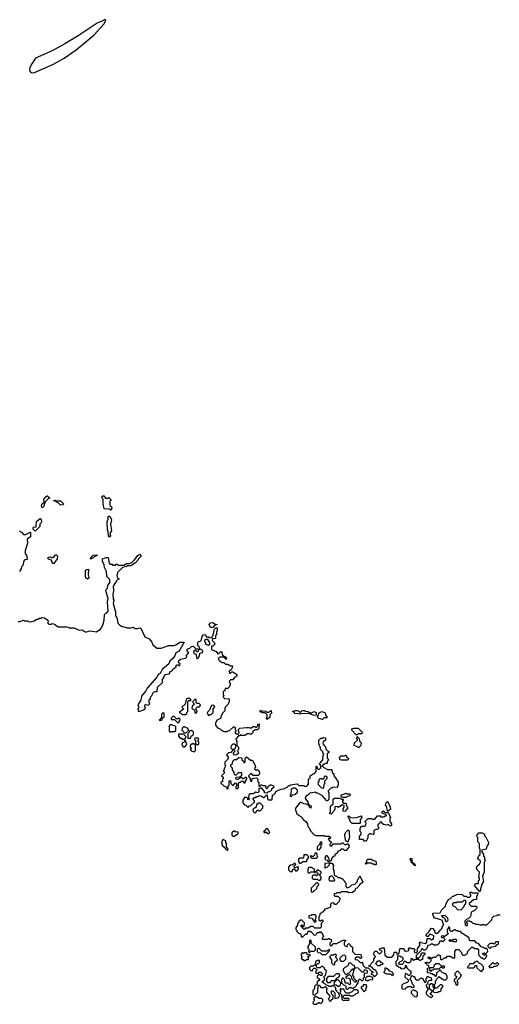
# Model space of a CAD drawing. Extents: x 2737311 to 2867920, y 875798 to 1012690.
# Tile 6 of 79: x 2791892 to 2797566, y 910590 to 922246. Entities that reach past the tile are written whole.
import ezdxf

# ---------------------------------------------------------------- set-up
doc = ezdxf.new("R2010")
doc.units = 0

msp = doc.modelspace()

# ---------------------------------------------------------------- linework, layer by layer
at = {"layer": '0CON20XD'}
for points in [[(2792045, 921617), (2792065, 921621), (2792291, 921719), (2792418, 921792), (2792561, 921889), (2792772, 922065), (2792888, 922195), (2792910, 922235), (2792906, 922246), (2792895, 922246), (2792884, 922236), (2792810, 922205), (2792585, 922055), (2792425, 921959), (2792275, 921878), (2792080, 921790), (2792035, 921725), (2792011, 921679), (2792007, 921657), (2792010, 921635), (2792022, 921622), (2792045, 921617)], [(2792165, 916470), (2792153, 916473), (2792150, 916495), (2792155, 916510), (2792180, 916535), (2792178, 916565), (2792184, 916585), (2792215, 916610), (2792225, 916610), (2792232, 916592), (2792250, 916585), (2792232, 916578), (2792192, 916538), (2792175, 916480), (2792165, 916470)], [(2792375, 916500), (2792348, 916528), (2792335, 916530), (2792328, 916538), (2792290, 916555), (2792315, 916560), (2792325, 916550), (2792375, 916550), (2792410, 916515), (2792405, 916502), (2792375, 916500)], [(2792965, 916440), (2792955, 916450), (2792890, 916455), (2792880, 916515), (2792880, 916565), (2792863, 916595), (2792875, 916610), (2792888, 916608), (2792905, 916580), (2792935, 916580), (2792945, 916590), (2792970, 916565), (2792970, 916555), (2792960, 916545), (2792960, 916495), (2792978, 916478), (2792980, 916465), (2792965, 916440)], [(2792075, 916190), (2792050, 916215), (2792050, 916235), (2792055, 916240), (2792088, 916242), (2792090, 916305), (2792135, 916340), (2792147, 916327), (2792150, 916305), (2792145, 916290), (2792130, 916275), (2792130, 916245), (2792075, 916190)], [(2792955, 916120), (2792942, 916135), (2792940, 916185), (2792930, 916205), (2792928, 916305), (2792940, 916335), (2792940, 916365), (2792945, 916370), (2792958, 916368), (2792978, 916325), (2792968, 916275), (2792977, 916197), (2792960, 916165), (2792968, 916135), (2792955, 916120)], [(2791890, 916195), (2791915, 916178), (2791935, 916150), (2791965, 916150), (2792015, 916180), (2792020, 916175), (2792020, 916125), (2791980, 916095), (2791986, 916045), (2791957, 915963), (2791957, 915927), (2791978, 915895), (2791980, 915855), (2791955, 915850), (2791942, 915838), (2791930, 915785), (2791912, 915768), (2791910, 915745), (2791890, 915715)], [(2791875, 915120), (2791895, 915120), (2791935, 915138), (2791945, 915130), (2791985, 915130), (2791995, 915120), (2792025, 915118), (2792062, 915128), (2792095, 915148), (2792115, 915150), (2792125, 915160), (2792145, 915160), (2792155, 915168), (2792185, 915167), (2792226, 915136), (2792227, 915113), (2792220, 915105), (2792235, 915090), (2792265, 915090), (2792275, 915100), (2792305, 915090), (2792345, 915060), (2792445, 915060), (2792470, 915055), (2792485, 915040), (2792493, 915047), (2792533, 915047), (2792595, 915020), (2792630, 915025), (2792665, 915000), (2792685, 914998), (2792705, 915007), (2792735, 915010), (2792795, 914998), (2792843, 915027), (2792857, 915043), (2792880, 915085), (2792878, 915095), (2792893, 915137), (2792895, 915200), (2792902, 915215), (2792918, 915222), (2792940, 915245), (2792932, 915355), (2792940, 915395), (2792910, 915485), (2792915, 915500), (2792930, 915515), (2792933, 915547), (2792960, 915585), (2792958, 915618), (2792922, 915655), (2792920, 915715), (2792895, 915760), (2792892, 915792), (2792872, 915835), (2792870, 915865), (2792915, 915880), (2792938, 915878), (2792952, 915812), (2792965, 915800), (2792985, 915800), (2792995, 915790), (2793025, 915790), (2793035, 915800), (2793045, 915800), (2793055, 915790), (2793125, 915788), (2793155, 915808), (2793185, 915810), (2793218, 915822), (2793250, 915850), (2793290, 915905), (2793315, 915918), (2793326, 915906), (2793325, 915892), (2793298, 915862), (2793295, 915850), (2793260, 915815), (2793205, 915782), (2793168, 915782), (2793155, 915772), (2793108, 915762), (2793048, 915702), (2793042, 915665), (2793050, 915635), (2793070, 915625), (2793052, 915618), (2793037, 915603), (2792998, 915542), (2793002, 915485), (2792992, 915445), (2792998, 915388), (2793006, 915375), (2792998, 915335), (2793026, 915235), (2793027, 915187), (2793036, 915175), (2793046, 915155), (2793052, 915102), (2793072, 915082), (2793098, 915068), (2793165, 915048), (2793203, 915047), (2793235, 915056), (2793258, 915038), (2793285, 915038), (2793305, 915046), (2793323, 915043), (2793372, 914942), (2793425, 914918), (2793455, 914878), (2793467, 914847), (2793515, 914807), (2793564, 914806), (2793655, 914838), (2793715, 914837), (2793745, 914848), (2793785, 914877), (2793837, 914877), (2793786, 914785), (2793770, 914765), (2793741, 914749), (2793726, 914715), (2793696, 914675), (2793667, 914653), (2793655, 914620), (2793578, 914552), (2793553, 914507), (2793531, 914489), (2793515, 914463), (2793398, 914332), (2793385, 914300), (2793332, 914238), (2793325, 914190), (2793290, 914135), (2793297, 914115), (2793296, 914094), (2793290, 914085), (2793295, 914060), (2793315, 914060), (2793369, 914081), (2793380, 914095), (2793373, 914115), (2793375, 914138), (2793385, 914140), (2793415, 914130), (2793428, 914142), (2793430, 914155), (2793422, 914165), (2793425, 914200), (2793438, 914202), (2793440, 914225), (2793453, 914237), (2793476, 914284), (2793495, 914293), (2793518, 914292), (2793522, 914345), (2793582, 914398), (2793582, 914435), (2793600, 914465), (2793604, 914485), (2793615, 914496), (2793658, 914502), (2793668, 914512), (2793670, 914525), (2793698, 914542), (2793704, 914556), (2793738, 914582), (2793745, 914610), (2793765, 914610), (2793775, 914600), (2793788, 914602), (2793790, 914625), (2793773, 914633), (2793770, 914655), (2793795, 914676), (2793852, 914688), (2793868, 914702), (2793860, 914725), (2793878, 914732), (2793890, 914745), (2793890, 914755), (2793874, 914775), (2793875, 914796), (2793905, 914808), (2793925, 914826), (2793945, 914828), (2793975, 914800), (2794008, 914798), (2794010, 914785), (2794002, 914778), (2793998, 914762), (2793992, 914762), (2793975, 914780), (2793962, 914778), (2793950, 914765), (2793952, 914742), (2793980, 914735), (2793982, 914692), (2793995, 914680), (2794008, 914692), (2794010, 914705), (2794020, 914715), (2794022, 914748), (2794048, 914752), (2794058, 914762), (2794060, 914775), (2794048, 914788), (2794032, 914792), (2794022, 914802), (2794018, 914818), (2793990, 914845), (2793998, 914852), (2794000, 914875), (2794010, 914885), (2794038, 914892), (2794049, 914945), (2794063, 914965), (2794085, 914968), (2794102, 914942), (2794125, 914940), (2794135, 914930), (2794168, 914932), (2794170, 914945), (2794180, 914955), (2794180, 914975), (2794190, 914985), (2794192, 915028), (2794212, 915048), (2794228, 915048), (2794230, 915015), (2794220, 914995), (2794220, 914965), (2794210, 914955), (2794210, 914925), (2794205, 914920), (2794172, 914918), (2794170, 914895)], [(2792295, 915810), (2792285, 915810), (2792275, 915820), (2792268, 915848), (2792240, 915855), (2792230, 915865), (2792230, 915885), (2792255, 915888), (2792268, 915878), (2792282, 915878), (2792300, 915890), (2792315, 915910), (2792325, 915910), (2792338, 915895), (2792337, 915865), (2792295, 915810)], [(2792735, 915860), (2792730, 915865), (2792735, 915880), (2792762, 915908), (2792805, 915910), (2792810, 915905), (2792772, 915888), (2792758, 915872), (2792745, 915870), (2792735, 915860)], [(2792695, 915622), (2792675, 915640), (2792670, 915655), (2792672, 915725), (2792685, 915738), (2792705, 915740), (2792700, 915675), (2792706, 915666), (2792708, 915635), (2792695, 915622)], [(2794175, 915050), (2794155, 915050), (2794140, 915065), (2794133, 915085), (2794150, 915105), (2794175, 915110), (2794205, 915090), (2794230, 915085), (2794202, 915078), (2794175, 915050)], [(2794125, 914840), (2794140, 914855), (2794140, 914875), (2794118, 914908), (2794095, 914910), (2794080, 914895), (2794080, 914885), (2794090, 914875), (2794090, 914855), (2794125, 914840)], [(2794170, 914895), (2794198, 914868), (2794200, 914855), (2794175, 914830), (2794162, 914828), (2794162, 914792), (2794218, 914768), (2794235, 914740), (2794248, 914742), (2794272, 914768), (2794278, 914768), (2794292, 914722), (2794338, 914695), (2794335, 914670), (2794305, 914700), (2794265, 914700), (2794240, 914685), (2794250, 914660), (2794288, 914638), (2794307, 914637), (2794328, 914618), (2794355, 914618), (2794385, 914598), (2794408, 914598), (2794407, 914575), (2794395, 914550), (2794370, 914535), (2794372, 914512), (2794385, 914510), (2794403, 914527), (2794415, 914527), (2794460, 914495), (2794460, 914475), (2794432, 914458), (2794415, 914430), (2794385, 914430), (2794372, 914418), (2794370, 914405), (2794380, 914395), (2794380, 914375), (2794370, 914345), (2794355, 914330), (2794322, 914328), (2794318, 914302), (2794300, 914295), (2794300, 914255), (2794310, 914245), (2794300, 914235), (2794302, 914222), (2794315, 914210), (2794370, 914205), (2794370, 914175), (2794358, 914145), (2794328, 914112), (2794318, 914092), (2794318, 914065), (2794292, 914038), (2794270, 913995), (2794268, 913975), (2794222, 913948), (2794220, 913935), (2794210, 913925), (2794210, 913895), (2794232, 913862), (2794265, 913850), (2794282, 913832), (2794305, 913820), (2794345, 913820), (2794353, 913827), (2794375, 913830), (2794420, 913875), (2794430, 913875), (2794440, 913865), (2794440, 913845), (2794450, 913835), (2794450, 913825), (2794440, 913815), (2794442, 913802), (2794455, 913790), (2794485, 913790), (2794490, 913815), (2794480, 913825), (2794480, 913845), (2794495, 913860), (2794575, 913868), (2794605, 913868), (2794625, 913860), (2794655, 913878), (2794675, 913880), (2794685, 913870), (2794695, 913870), (2794710, 913885), (2794710, 913905), (2794725, 913910), (2794720, 913855), (2794705, 913840), (2794675, 913840), (2794665, 913830), (2794652, 913828), (2794645, 913800), (2794626, 913784), (2794612, 913792), (2794585, 913792), (2794555, 913772), (2794515, 913772), (2794505, 913780), (2794495, 913770), (2794482, 913768), (2794452, 913738), (2794450, 913725), (2794460, 913705), (2794460, 913655), (2794480, 913635), (2794480, 913605), (2794470, 913595), (2794480, 913565), (2794458, 913542), (2794435, 913540), (2794420, 913555), (2794422, 913568), (2794440, 913585), (2794420, 913605), (2794448, 913632), (2794448, 913658), (2794435, 913670), (2794415, 913670), (2794392, 913648), (2794390, 913625), (2794408, 913608), (2794410, 913595), (2794388, 913572), (2794362, 913568), (2794340, 913545), (2794360, 913515), (2794360, 913495), (2794320, 913455), (2794320, 913425), (2794330, 913415), (2794322, 913408), (2794320, 913395), (2794310, 913385), (2794310, 913365), (2794300, 913355), (2794310, 913345), (2794310, 913325), (2794280, 913295), (2794298, 913278), (2794300, 913265), (2794290, 913255), (2794290, 913225), (2794272, 913218), (2794270, 913205), (2794288, 913198), (2794312, 913172), (2794328, 913168), (2794338, 913158), (2794342, 913142), (2794355, 913140), (2794360, 913145), (2794360, 913175), (2794370, 913185), (2794370, 913235), (2794385, 913240), (2794390, 913205), (2794412, 913182), (2794418, 913182), (2794445, 913210), (2794458, 913198), (2794460, 913175), (2794450, 913165), (2794450, 913145), (2794465, 913140), (2794480, 913155), (2794480, 913205), (2794492, 913218), (2794505, 913220), (2794515, 913230), (2794535, 913230), (2794542, 913212), (2794558, 913212), (2794560, 913225), (2794580, 913255), (2794578, 913268), (2794565, 913280), (2794545, 913260), (2794535, 913260), (2794525, 913270), (2794495, 913270), (2794475, 913250), (2794462, 913252), (2794450, 913265), (2794452, 913278), (2794498, 913282), (2794518, 913302), (2794520, 913325), (2794515, 913330), (2794475, 913330), (2794448, 913302), (2794442, 913302), (2794432, 913312), (2794430, 913335), (2794410, 913365), (2794410, 913385), (2794390, 913405), (2794390, 913425), (2794408, 913442), (2794412, 913468), (2794435, 913490), (2794455, 913490), (2794485, 913510), (2794518, 913508), (2794520, 913485), (2794538, 913468), (2794545, 913450), (2794560, 913455), (2794560, 913505), (2794575, 913520), (2794622, 913482), (2794645, 913480), (2794678, 913415), (2794680, 913395), (2794672, 913388), (2794670, 913375), (2794678, 913368), (2794685, 913360), (2794695, 913360), (2794705, 913370), (2794725, 913350), (2794730, 913315), (2794715, 913300), (2794655, 913300), (2794638, 913318), (2794622, 913318), (2794600, 913295), (2794602, 913282), (2794620, 913265), (2794622, 913232), (2794638, 913232), (2794640, 913255), (2794652, 913268), (2794695, 913270), (2794710, 913255), (2794710, 913225), (2794720, 913215), (2794722, 913172), (2794738, 913172), (2794745, 913190), (2794755, 913190), (2794765, 913180), (2794795, 913180), (2794808, 913168), (2794800, 913155), (2794815, 913140), (2794828, 913152), (2794832, 913168), (2794855, 913190), (2794865, 913190), (2794896, 913176), (2794900, 913155), (2794872, 913138), (2794870, 913125), (2794858, 913112), (2794828, 913102), (2794815, 913090), (2794790, 913095), (2794788, 913108), (2794758, 913148), (2794735, 913150), (2794720, 913135), (2794720, 913105), (2794708, 913092), (2794685, 913100), (2794655, 913080), (2794615, 913080), (2794602, 913068), (2794600, 913035), (2794610, 913025), (2794598, 913012), (2794590, 913015), (2794590, 913025), (2794578, 913038), (2794552, 913038), (2794530, 913005), (2794530, 912975), (2794552, 912952), (2794568, 912948), (2794595, 912920), (2794612, 912938), (2794628, 912942), (2794668, 912982), (2794670, 912995), (2794650, 913025), (2794665, 913040), (2794685, 913040), (2794695, 913050), (2794715, 913050), (2794725, 913060), (2794747, 913057), (2794775, 913040), (2794785, 913040), (2794815, 913070), (2794820, 913065), (2794822, 913022), (2794835, 913010), (2794875, 913010), (2794880, 913015), (2794883, 913067), (2794898, 913072), (2794918, 913092), (2794920, 913105), (2794932, 913118), (2794985, 913138), (2795015, 913140), (2795058, 913162), (2795075, 913180), (2795085, 913180), (2795095, 913190), (2795175, 913200), (2795195, 913180), (2795255, 913180), (2795265, 913170), (2795288, 913172), (2795310, 913195), (2795310, 913255), (2795328, 913272), (2795330, 913295), (2795365, 913320), (2795378, 913322), (2795400, 913345), (2795400, 913405), (2795408, 913408), (2795410, 913385), (2795425, 913370), (2795438, 913372), (2795450, 913385), (2795460, 913415), (2795440, 913435), (2795480, 913485), (2795483, 913537), (2795490, 913555), (2795480, 913565), (2795478, 913578), (2795450, 913605), (2795450, 913625), (2795432, 913675), (2795432, 913715), (2795455, 913740), (2795475, 913740), (2795485, 913750), (2795510, 913745), (2795510, 913715), (2795482, 913698), (2795480, 913675), (2795490, 913665), (2795492, 913652), (2795508, 913638), (2795512, 913612), (2795532, 913592), (2795550, 913585), (2795548, 913572), (2795530, 913555), (2795528, 913525), (2795530, 913505), (2795540, 913495), (2795540, 913475), (2795530, 913465), (2795528, 913442), (2795505, 913440), (2795495, 913430), (2795482, 913428), (2795470, 913415), (2795490, 913395), (2795535, 913370), (2795585, 913370), (2795590, 913335), (2795607, 913317), (2795610, 913295), (2795640, 913255), (2795642, 913242), (2795660, 913225), (2795660, 913185), (2795650, 913175), (2795650, 913155), (2795595, 913160), (2795585, 913150), (2795572, 913148), (2795542, 913118), (2795540, 913105), (2795550, 913095), (2795550, 913015), (2795535, 913000), (2795525, 913000), (2795470, 913060), (2795415, 913090), (2795405, 913090), (2795395, 913100), (2795325, 913090), (2795295, 913060), (2795285, 913060), (2795272, 913048), (2795270, 913025), (2795300, 912985), (2795300, 912975), (2795310, 912965), (2795310, 912950), (2795327, 912947), (2795340, 912935), (2795338, 912912), (2795322, 912925), (2795310, 912950), (2795295, 912950), (2795285, 912960), (2795253, 912963), (2795225, 912980), (2795205, 912980), (2795150, 912905), (2795170, 912845), (2795228, 912805), (2795247, 912777), (2795277, 912755), (2795296, 912725), (2795300, 912695), (2795315, 912680), (2795332, 912642), (2795372, 912602), (2795395, 912590), (2795495, 912590), (2795505, 912580), (2795555, 912580), (2795570, 912565), (2795570, 912555), (2795565, 912550), (2795555, 912560), (2795540, 912545), (2795562, 912522), (2795578, 912518), (2795580, 912505), (2795575, 912500)], [(2793855, 914020), (2793868, 914032), (2793870, 914045), (2793880, 914055), (2793880, 914175), (2793895, 914190), (2793905, 914180), (2793920, 914195), (2793905, 914210), (2793875, 914210), (2793862, 914198), (2793848, 914142), (2793828, 914122), (2793810, 914115), (2793812, 914102), (2793828, 914088), (2793828, 914082), (2793780, 914045), (2793798, 914038), (2793815, 914020), (2793855, 914020)], [(2793985, 914040), (2793990, 914065), (2793980, 914075), (2793980, 914095), (2793995, 914110), (2794018, 914112), (2794028, 914122), (2794030, 914135), (2794015, 914150), (2793992, 914152), (2793980, 914165), (2793978, 914198), (2793965, 914200), (2793940, 914175), (2793942, 914162), (2793960, 914145), (2793932, 914118), (2793930, 914095), (2793942, 914082), (2793958, 914078), (2793962, 914042), (2793985, 914040)], [(2794135, 914010), (2794145, 914020), (2794158, 914022), (2794180, 914045), (2794180, 914085), (2794200, 914115), (2794185, 914130), (2794162, 914128), (2794138, 914072), (2794110, 914045), (2794122, 914012), (2794135, 914010)], [(2793565, 913950), (2793578, 913962), (2793582, 913978), (2793600, 913995), (2793600, 914035), (2793595, 914040), (2793582, 914038), (2793570, 914025), (2793570, 913985), (2793540, 913955), (2793565, 913950)], [(2793765, 913920), (2793778, 913932), (2793780, 913945), (2793790, 913955), (2793790, 913965), (2793778, 913978), (2793765, 913970), (2793745, 913970), (2793715, 914000), (2793702, 913998), (2793682, 913978), (2793682, 913962), (2793725, 913960), (2793765, 913920)], [(2794815, 913960), (2794810, 913975), (2794820, 913995), (2794818, 914018), (2794795, 914040), (2794765, 914040), (2794755, 914050), (2794745, 914050), (2794732, 914068), (2794805, 914060), (2794815, 914050), (2794835, 914050), (2794868, 914068), (2794870, 914035), (2794850, 914015), (2794850, 913985), (2794815, 913960)], [(2795395, 914010), (2795365, 914012), (2795325, 914030), (2795295, 914032), (2795215, 914030), (2795205, 914023), (2795175, 914032), (2795145, 914030), (2795138, 914048), (2795120, 914055), (2795155, 914068), (2795175, 914068), (2795190, 914065), (2795205, 914050), (2795215, 914050), (2795235, 914068), (2795263, 914067), (2795275, 914060), (2795305, 914058), (2795325, 914040), (2795345, 914040), (2795375, 914058), (2795398, 914045), (2795400, 914015), (2795395, 914010)], [(2795475, 913960), (2795430, 913975), (2795410, 913995), (2795428, 914012), (2795430, 914035), (2795445, 914050), (2795465, 914058), (2795505, 914040), (2795510, 914015), (2795528, 913985), (2795525, 913980), (2795495, 913980), (2795475, 913960)], [(2793675, 913810), (2793685, 913820), (2793725, 913820), (2793738, 913832), (2793740, 913875), (2793728, 913888), (2793705, 913890), (2793695, 913900), (2793675, 913900), (2793662, 913888), (2793660, 913825), (2793675, 913810)], [(2793855, 913800), (2793888, 913832), (2793890, 913845), (2793878, 913858), (2793845, 913870), (2793835, 913880), (2793812, 913858), (2793810, 913835), (2793842, 913802), (2793855, 913800)], [(2795885, 913780), (2795872, 913782), (2795820, 913835), (2795820, 913845), (2795830, 913855), (2795845, 913860), (2795895, 913858), (2795945, 913810), (2795947, 913803), (2795935, 913790), (2795895, 913790), (2795885, 913780)], [(2793845, 913730), (2793860, 913755), (2793828, 913788), (2793772, 913788), (2793770, 913765), (2793792, 913742), (2793805, 913740), (2793815, 913730), (2793845, 913730)], [(2793915, 913740), (2793922, 913768), (2793938, 913772), (2793950, 913785), (2793950, 913810), (2793925, 913830), (2793902, 913828), (2793898, 913812), (2793880, 913795), (2793882, 913742), (2793915, 913740)], [(2793995, 913660), (2794010, 913675), (2794010, 913695), (2794000, 913705), (2794010, 913735), (2794005, 913740), (2793965, 913740), (2793960, 913725), (2793970, 913715), (2793970, 913670), (2793985, 913670), (2793995, 913660)], [(2795905, 913630), (2795895, 913630), (2795888, 913638), (2795850, 913655), (2795852, 913685), (2795890, 913715), (2795890, 913725), (2795880, 913735), (2795885, 913760), (2795908, 913738), (2795910, 913705), (2795930, 913685), (2795928, 913655), (2795905, 913630)], [(2793845, 913640), (2793870, 913665), (2793855, 913710), (2793842, 913708), (2793838, 913692), (2793822, 913688), (2793810, 913675), (2793812, 913652), (2793825, 913640), (2793845, 913640)], [(2793955, 913580), (2793970, 913595), (2793970, 913670), (2793955, 913670), (2793945, 913680), (2793935, 913670), (2793922, 913668), (2793910, 913655), (2793910, 913635), (2793920, 913625), (2793920, 913615), (2793910, 913605), (2793922, 913592), (2793955, 913580)], [(2795775, 913480), (2795695, 913480), (2795680, 913485), (2795680, 913495), (2795670, 913505), (2795695, 913530), (2795735, 913530), (2795745, 913540), (2795755, 913540), (2795762, 913512), (2795780, 913505), (2795775, 913480)], [(2795485, 913150), (2795490, 913155), (2795493, 913197), (2795500, 913205), (2795500, 913235), (2795530, 913265), (2795528, 913278), (2795515, 913290), (2795492, 913288), (2795490, 913265), (2795475, 913250), (2795465, 913260), (2795442, 913258), (2795432, 913248), (2795430, 913225), (2795420, 913215), (2795422, 913192), (2795462, 913152), (2795485, 913150)], [(2795105, 913050), (2795125, 913070), (2795148, 913072), (2795178, 913102), (2795180, 913125), (2795168, 913138), (2795145, 913150), (2795125, 913150), (2795115, 913140), (2795102, 913138), (2795100, 913075), (2795092, 913068), (2795090, 913055), (2795105, 913050)], [(2795575, 912840), (2795560, 912845), (2795560, 912855), (2795570, 912865), (2795570, 912935), (2795600, 912965), (2795602, 913018), (2795615, 913030), (2795685, 913030), (2795695, 913020), (2795718, 913018), (2795720, 913005), (2795710, 912995), (2795712, 912982), (2795725, 912970), (2795745, 912970), (2795755, 912960), (2795762, 912932), (2795770, 912925), (2795770, 912905), (2795752, 912888), (2795748, 912872), (2795720, 912875), (2795720, 912905), (2795730, 912925), (2795730, 912945), (2795705, 912950), (2795685, 912930), (2795675, 912930), (2795665, 912920), (2795655, 912930), (2795622, 912928), (2795620, 912895), (2795612, 912888), (2795610, 912875), (2795575, 912840)], [(2795755, 913040), (2795705, 913040), (2795690, 913055), (2795702, 913068), (2795755, 913090), (2795765, 913080), (2795795, 913080), (2795800, 913075), (2795800, 913065), (2795790, 913055), (2795765, 913050), (2795755, 913040)], [(2794685, 912860), (2794702, 912888), (2794715, 912890), (2794725, 912880), (2794735, 912880), (2794770, 912915), (2794768, 912938), (2794735, 912970), (2794715, 912970), (2794705, 912960), (2794692, 912958), (2794688, 912922), (2794675, 912910), (2794662, 912908), (2794650, 912895), (2794652, 912872), (2794665, 912860), (2794685, 912860)], [(2796255, 912880), (2796242, 912882), (2796230, 912935), (2796220, 912945), (2796223, 912967), (2796235, 912990), (2796248, 912988), (2796276, 912925), (2796277, 912895), (2796255, 912880)], [(2795915, 912730), (2795825, 912730), (2795800, 912755), (2795800, 912765), (2795772, 912818), (2795785, 912820), (2795805, 912800), (2795845, 912798), (2795875, 912800), (2795935, 912820), (2795940, 912805), (2795920, 912775), (2795920, 912735), (2795915, 912730)], [(2795985, 912520), (2795972, 912522), (2795955, 912540), (2795913, 912543), (2795912, 912575), (2795930, 912605), (2795930, 912625), (2795920, 912635), (2795920, 912675), (2795928, 912682), (2795932, 912698), (2795975, 912700), (2795988, 912712), (2795990, 912735), (2795982, 912742), (2795980, 912755), (2796015, 912790), (2796055, 912790), (2796065, 912780), (2796095, 912780), (2796125, 912820), (2796155, 912820), (2796165, 912810), (2796205, 912810), (2796215, 912820), (2796228, 912822), (2796230, 912835), (2796182, 912852), (2796182, 912868), (2796195, 912880), (2796215, 912860), (2796235, 912860), (2796248, 912868), (2796250, 912855), (2796277, 912807), (2796270, 912795), (2796270, 912755), (2796290, 912725), (2796290, 912705), (2796275, 912700), (2796255, 912720), (2796235, 912712), (2796195, 912720), (2796182, 912732), (2796178, 912748), (2796152, 912748), (2796148, 912732), (2796130, 912715), (2796130, 912695), (2796140, 912685), (2796135, 912670), (2796125, 912660), (2796105, 912660), (2796082, 912648), (2796080, 912605), (2796075, 912600), (2796053, 912603), (2796045, 912610), (2796032, 912608), (2796012, 912588), (2796010, 912555), (2796002, 912548), (2795998, 912532), (2795985, 912520)], [(2794435, 912580), (2794455, 912600), (2794465, 912600), (2794478, 912612), (2794478, 912628), (2794445, 912630), (2794435, 912640), (2794425, 912640), (2794402, 912618), (2794402, 912592), (2794415, 912580), (2794435, 912580)], [(2794835, 912610), (2794850, 912625), (2794842, 912632), (2794828, 912668), (2794802, 912668), (2794798, 912652), (2794782, 912638), (2794782, 912632), (2794795, 912620), (2794805, 912630), (2794835, 912610)], [(2795775, 912510), (2795750, 912525), (2795738, 912585), (2795740, 912605), (2795755, 912630), (2795775, 912650), (2795785, 912650), (2795790, 912645), (2795788, 912605), (2795793, 912567), (2795775, 912510)], [(2797335, 911920), (2797272, 911995), (2797285, 912020), (2797318, 912022), (2797320, 912055), (2797330, 912065), (2797330, 912085), (2797322, 912095), (2797330, 912155), (2797305, 912180), (2797298, 912205), (2797305, 912230), (2797330, 912250), (2797342, 912275), (2797338, 912298), (2797325, 912300), (2797313, 912315), (2797325, 912350), (2797340, 912365), (2797340, 912425), (2797330, 912435), (2797330, 912495), (2797312, 912515), (2797310, 912565), (2797302, 912575), (2797303, 912597), (2797325, 912620), (2797365, 912618), (2797390, 912605), (2797390, 912585), (2797405, 912570), (2797438, 912505), (2797435, 912480), (2797418, 912462), (2797410, 912425), (2797360, 912415), (2797360, 912395), (2797380, 912365), (2797380, 912345), (2797390, 912335), (2797390, 912305), (2797398, 912295), (2797387, 912263), (2797386, 912155), (2797368, 912105), (2797378, 912045), (2797358, 912012), (2797335, 911920)], [(2794355, 912410), (2794360, 912425), (2794340, 912455), (2794340, 912495), (2794330, 912505), (2794330, 912525), (2794295, 912540), (2794282, 912515), (2794282, 912485), (2794292, 912465), (2794317, 912447), (2794328, 912425), (2794355, 912410)], [(2795575, 912500), (2795560, 912485), (2795562, 912472), (2795575, 912460), (2795605, 912490), (2795695, 912490), (2795705, 912500), (2795715, 912500), (2795735, 912480), (2795755, 912480), (2795765, 912490), (2795775, 912490), (2795788, 912465), (2795785, 912450), (2795755, 912412), (2795735, 912410), (2795718, 912428), (2795705, 912430), (2795685, 912410), (2795652, 912398), (2795650, 912385), (2795622, 912358), (2795620, 912345), (2795602, 912338), (2795582, 912318), (2795575, 912290), (2795565, 912290), (2795552, 912302), (2795550, 912325), (2795528, 912348), (2795512, 912348), (2795510, 912335), (2795500, 912325), (2795502, 912312), (2795515, 912300), (2795528, 912298), (2795542, 912282), (2795558, 912278), (2795560, 912260), (2795585, 912260), (2795610, 912235), (2795600, 912225), (2795600, 912185), (2795610, 912175), (2795612, 912122), (2795625, 912110), (2795635, 912110), (2795655, 912090), (2795685, 912090), (2795695, 912080), (2795708, 912078), (2795740, 912045), (2795740, 912035), (2795750, 912025), (2795750, 911985), (2795765, 911970), (2795798, 911982), (2795820, 912005), (2795858, 912012), (2795888, 912042), (2795890, 912065), (2795898, 912072), (2795915, 912110), (2795942, 912052), (2795950, 912045), (2795950, 912035), (2795925, 912012), (2795912, 912008), (2795905, 911990), (2795880, 911965), (2795862, 911958), (2795856, 911935), (2795830, 911915), (2795785, 911910), (2795765, 911920), (2795715, 911922), (2795695, 911920), (2795685, 911910), (2795645, 911910), (2795635, 911900), (2795612, 911898), (2795610, 911885), (2795622, 911872), (2795655, 911870), (2795668, 911858), (2795680, 911845), (2795678, 911825), (2795665, 911800), (2795635, 911770), (2795622, 911772), (2795605, 911790), (2795582, 911788), (2795570, 911775), (2795570, 911745), (2795560, 911735), (2795535, 911723), (2795502, 911718), (2795478, 911682), (2795462, 911678), (2795442, 911658), (2795440, 911635), (2795430, 911625), (2795432, 911592), (2795445, 911580), (2795455, 911580), (2795465, 911590), (2795480, 911585), (2795480, 911565), (2795460, 911545), (2795457, 911503), (2795445, 911490), (2795385, 911490), (2795365, 911510), (2795335, 911510), (2795305, 911490), (2795275, 911490), (2795265, 911480), (2795245, 911480), (2795238, 911498), (2795222, 911512), (2795220, 911525), (2795225, 911530), (2795242, 911512), (2795258, 911512), (2795260, 911555), (2795228, 911588), (2795212, 911588), (2795192, 911568), (2795190, 911555), (2795180, 911545), (2795180, 911525), (2795160, 911495), (2795160, 911475), (2795170, 911465), (2795172, 911452), (2795192, 911432), (2795205, 911430), (2795218, 911418), (2795220, 911395), (2795235, 911380), (2795275, 911420), (2795288, 911422), (2795298, 911432), (2795302, 911448), (2795315, 911460), (2795325, 911450), (2795335, 911450), (2795375, 911410), (2795398, 911412), (2795402, 911428), (2795415, 911440), (2795435, 911440), (2795445, 911450), (2795455, 911440), (2795465, 911440), (2795482, 911402), (2795490, 911395), (2795472, 911378), (2795472, 911362), (2795535, 911360), (2795545, 911370), (2795555, 911370), (2795565, 911360), (2795578, 911358), (2795580, 911335), (2795560, 911315), (2795560, 911295), (2795575, 911280), (2795605, 911310), (2795645, 911310), (2795715, 911350), (2795748, 911348), (2795748, 911342), (2795730, 911325), (2795730, 911295), (2795742, 911282), (2795768, 911272), (2795770, 911295), (2795785, 911310), (2795798, 911298), (2795802, 911282), (2795815, 911280), (2795828, 911268), (2795830, 911215), (2795862, 911182), (2795928, 911178), (2795930, 911155), (2795940, 911145), (2795928, 911132), (2795922, 911132), (2795905, 911150), (2795875, 911150), (2795860, 911135), (2795862, 911122), (2795888, 911118), (2795925, 911080), (2795948, 911088), (2795950, 911055), (2795982, 911022), (2796015, 911020), (2796052, 910982), (2796068, 910978), (2796068, 910962), (2796052, 910958), (2796050, 910945), (2796068, 910938), (2796085, 910920), (2796098, 910922), (2796120, 910945), (2796120, 910965), (2796112, 910972), (2796108, 910988), (2796095, 911000), (2796082, 911002), (2796058, 911028), (2796020, 911045), (2796038, 911052), (2796048, 911062), (2796052, 911078), (2796080, 911105), (2796080, 911125), (2796100, 911155), (2796080, 911175), (2796080, 911195), (2796095, 911220), (2796115, 911220), (2796142, 911192), (2796155, 911190), (2796180, 911215), (2796168, 911228), (2796152, 911232), (2796150, 911245), (2796175, 911260), (2796205, 911260), (2796212, 911172), (2796245, 911150), (2796295, 911150), (2796320, 911175), (2796322, 911208), (2796348, 911208), (2796352, 911182), (2796365, 911180), (2796380, 911195), (2796390, 911245), (2796395, 911250), (2796435, 911250), (2796442, 911232), (2796455, 911220), (2796488, 911222), (2796500, 911235), (2796490, 911245), (2796495, 911260), (2796515, 911260), (2796525, 911250), (2796555, 911250), (2796570, 911235), (2796560, 911225), (2796562, 911202), (2796585, 911200), (2796600, 911215), (2796600, 911245), (2796630, 911295), (2796620, 911305), (2796625, 911330), (2796635, 911320), (2796695, 911310), (2796710, 911325), (2796712, 911368), (2796745, 911370), (2796765, 911350), (2796775, 911360), (2796788, 911362), (2796790, 911395), (2796778, 911408), (2796745, 911420), (2796715, 911390), (2796702, 911402), (2796700, 911415), (2796738, 911452), (2796740, 911465), (2796765, 911490), (2796778, 911488), (2796800, 911465), (2796800, 911445), (2796812, 911432), (2796838, 911432), (2796868, 911462), (2796870, 911475), (2796888, 911492), (2796890, 911505), (2796910, 911535), (2796900, 911545), (2796888, 911588), (2796792, 911612), (2796790, 911635), (2796780, 911645), (2796780, 911665), (2796785, 911670), (2796868, 911672), (2796882, 911705), (2796928, 911752), (2796932, 911775), (2796965, 911830), (2796975, 911840), (2796988, 911842), (2797015, 911870), (2797025, 911870), (2797070, 911895), (2797125, 911888), (2797145, 911870), (2797175, 911870), (2797185, 911860), (2797215, 911860), (2797230, 911875), (2797230, 911885), (2797220, 911895), (2797223, 911917), (2797237, 911917), (2797245, 911910), (2797305, 911910), (2797310, 911905), (2797308, 911885), (2797298, 911872), (2797295, 911830), (2797262, 911828), (2797210, 911785), (2797212, 911772), (2797235, 911750), (2797295, 911750), (2797300, 911745), (2797298, 911725), (2797270, 911695), (2797245, 911690), (2797232, 911678), (2797225, 911630), (2797198, 911602), (2797182, 911598), (2797160, 911575), (2797162, 911532), (2797175, 911520), (2797188, 911522), (2797190, 911545), (2797182, 911552), (2797180, 911565), (2797195, 911580), (2797215, 911580), (2797225, 911570), (2797235, 911570), (2797252, 911552), (2797275, 911548), (2797288, 911538), (2797315, 911540), (2797335, 911530), (2797365, 911530), (2797375, 911538), (2797385, 911530), (2797418, 911532), (2797478, 911592), (2797482, 911615), (2797500, 911635), (2797535, 911640), (2797545, 911650), (2797575, 911650)], [(2795435, 912420), (2795460, 912445), (2795460, 912485), (2795470, 912495), (2795465, 912510), (2795452, 912508), (2795442, 912498), (2795438, 912482), (2795410, 912455), (2795412, 912422), (2795435, 912420)], [(2795215, 912260), (2795245, 912280), (2795288, 912282), (2795290, 912295), (2795310, 912325), (2795308, 912338), (2795288, 912358), (2795252, 912358), (2795248, 912322), (2795205, 912320), (2795192, 912308), (2795190, 912275), (2795202, 912262), (2795215, 912260)], [(2795405, 912320), (2795420, 912335), (2795410, 912345), (2795410, 912375), (2795405, 912380), (2795382, 912378), (2795380, 912355), (2795365, 912340), (2795345, 912340), (2795335, 912350), (2795330, 912345), (2795332, 912332), (2795345, 912320), (2795405, 912320)], [(2795105, 912160), (2795118, 912172), (2795125, 912190), (2795145, 912190), (2795152, 912172), (2795175, 912170), (2795190, 912195), (2795185, 912220), (2795142, 912202), (2795140, 912225), (2795160, 912245), (2795145, 912260), (2795125, 912240), (2795092, 912238), (2795070, 912215), (2795072, 912182), (2795092, 912162), (2795105, 912160)], [(2795315, 912140), (2795335, 912160), (2795380, 912160), (2795378, 912188), (2795345, 912210), (2795312, 912208), (2795300, 912195), (2795300, 912155), (2795315, 912140)], [(2795505, 912200), (2795515, 912210), (2795528, 912212), (2795558, 912242), (2795560, 912260), (2795502, 912258), (2795500, 912205), (2795505, 912200)], [(2796105, 912240), (2796095, 912240), (2796085, 912250), (2796065, 912250), (2796055, 912260), (2796005, 912260), (2795985, 912250), (2795980, 912255), (2795998, 912272), (2796000, 912295), (2796012, 912308), (2796055, 912310), (2796072, 912292), (2796097, 912287), (2796108, 912278), (2796110, 912245), (2796105, 912240)], [(2796565, 912230), (2796522, 912272), (2796520, 912295), (2796512, 912305), (2796515, 912320), (2796530, 912315), (2796532, 912282), (2796568, 912248), (2796570, 912235), (2796565, 912230)], [(2795445, 912060), (2795460, 912075), (2795460, 912095), (2795440, 912125), (2795458, 912142), (2795460, 912155), (2795448, 912168), (2795415, 912180), (2795398, 912162), (2795380, 912160), (2795380, 912155), (2795385, 912150), (2795418, 912148), (2795418, 912122), (2795405, 912110), (2795395, 912120), (2795362, 912118), (2795350, 912105), (2795350, 912085), (2795365, 912070), (2795415, 912070), (2795425, 912060), (2795445, 912060)], [(2795615, 912050), (2795620, 912065), (2795610, 912075), (2795608, 912088), (2795588, 912108), (2795575, 912110), (2795565, 912100), (2795552, 912098), (2795550, 912065), (2795562, 912052), (2795615, 912050)], [(2795365, 911920), (2795408, 911962), (2795410, 911985), (2795430, 912005), (2795428, 912018), (2795415, 912030), (2795402, 912028), (2795340, 911965), (2795342, 911922), (2795365, 911920)], [(2797115, 911710), (2797148, 911742), (2797150, 911755), (2797170, 911785), (2797168, 911818), (2797145, 911820), (2797125, 911800), (2797065, 911800), (2797055, 911790), (2797025, 911790), (2797012, 911778), (2797012, 911762), (2797025, 911750), (2797038, 911748), (2797072, 911712), (2797115, 911710)], [(2795385, 911560), (2795400, 911575), (2795390, 911585), (2795390, 911605), (2795400, 911615), (2795398, 911638), (2795385, 911650), (2795345, 911650), (2795335, 911640), (2795312, 911638), (2795312, 911612), (2795348, 911608), (2795385, 911560)], [(2796945, 911570), (2796960, 911585), (2796958, 911608), (2796925, 911640), (2796882, 911638), (2796892, 911622), (2796905, 911620), (2796918, 911608), (2796932, 911572), (2796945, 911570)], [(2796765, 910670), (2796780, 910685), (2796768, 910698), (2796750, 910705), (2796750, 910715), (2796768, 910732), (2796770, 910745), (2796740, 910775), (2796742, 910828), (2796755, 910830), (2796765, 910840), (2796778, 910828), (2796780, 910795), (2796790, 910785), (2796790, 910765), (2796782, 910758), (2796780, 910745), (2796792, 910732), (2796835, 910730), (2796845, 910740), (2796865, 910740), (2796878, 910752), (2796880, 910775), (2796900, 910805), (2796885, 910820), (2796865, 910820), (2796828, 910782), (2796802, 910782), (2796800, 910825), (2796810, 910835), (2796810, 910865), (2796818, 910872), (2796822, 910888), (2796855, 910920), (2796885, 910890), (2796895, 910890), (2796905, 910880), (2796935, 910880), (2796950, 910895), (2796950, 910925), (2796940, 910935), (2796938, 910948), (2796882, 910972), (2796878, 910988), (2796865, 911000), (2796822, 910958), (2796820, 910925), (2796815, 910920), (2796798, 910938), (2796785, 910940), (2796775, 910950), (2796755, 910950), (2796745, 910960), (2796722, 910962), (2796710, 910975), (2796720, 910985), (2796720, 910995), (2796710, 911005), (2796722, 911018), (2796740, 911020), (2796740, 911025), (2796732, 911032), (2796728, 911048), (2796712, 911052), (2796708, 911068), (2796692, 911072), (2796690, 911085), (2796715, 911090), (2796725, 911080), (2796735, 911080), (2796760, 911105), (2796758, 911118), (2796745, 911130), (2796732, 911132), (2796722, 911148), (2796745, 911150), (2796755, 911140), (2796775, 911140), (2796785, 911150), (2796815, 911150), (2796845, 911180), (2796855, 911170), (2796868, 911168), (2796870, 911125), (2796875, 911120), (2796895, 911120), (2796915, 911140), (2796938, 911142), (2796955, 911160), (2796985, 911160), (2797015, 911140), (2797040, 911140), (2797040, 911215), (2797055, 911240), (2797088, 911238), (2797120, 911205), (2797122, 911182), (2797135, 911170), (2797155, 911170), (2797188, 911192), (2797195, 911220), (2797245, 911270), (2797275, 911250), (2797305, 911250), (2797318, 911238), (2797320, 911175), (2797352, 911142), (2797365, 911140), (2797375, 911130), (2797395, 911130), (2797408, 911142), (2797418, 911168), (2797405, 911180), (2797395, 911170), (2797382, 911172), (2797372, 911182), (2797370, 911195), (2797385, 911200), (2797395, 911190), (2797408, 911192), (2797430, 911215), (2797428, 911238), (2797415, 911250), (2797395, 911250), (2797385, 911260), (2797352, 911272), (2797318, 911308), (2797302, 911312), (2797275, 911340), (2797222, 911342), (2797210, 911355), (2797208, 911378), (2797148, 911418), (2797135, 911430), (2797125, 911430), (2797105, 911450), (2797085, 911450), (2797075, 911460), (2797055, 911460), (2797045, 911470), (2797035, 911470), (2797005, 911452), (2796993, 911453), (2796980, 911465), (2796980, 911495), (2796965, 911510), (2796960, 911485), (2796950, 911475), (2796950, 911445), (2796958, 911438), (2796960, 911425), (2796935, 911400), (2796925, 911400), (2796915, 911390), (2796905, 911400), (2796880, 911395), (2796882, 911382), (2796905, 911380), (2796918, 911368), (2796920, 911355), (2796908, 911342), (2796895, 911330), (2796885, 911340), (2796862, 911338), (2796850, 911305), (2796825, 911290), (2796795, 911290), (2796775, 911300), (2796755, 911300), (2796745, 911290), (2796722, 911288), (2796708, 911252), (2796688, 911232), (2796675, 911230), (2796658, 911248), (2796652, 911248), (2796642, 911238), (2796638, 911222), (2796582, 911168), (2796582, 911142), (2796615, 911140), (2796638, 911162), (2796640, 911185), (2796652, 911198), (2796678, 911198), (2796690, 911185), (2796662, 911158), (2796658, 911122), (2796645, 911120), (2796635, 911110), (2796625, 911110), (2796615, 911120), (2796565, 911120), (2796555, 911110), (2796538, 911128), (2796525, 911130), (2796520, 911125), (2796520, 911095), (2796505, 911080), (2796475, 911080), (2796458, 911098), (2796445, 911100), (2796432, 911088), (2796430, 911075), (2796418, 911062), (2796385, 911060), (2796372, 911078), (2796392, 911098), (2796408, 911102), (2796428, 911122), (2796430, 911135), (2796418, 911148), (2796405, 911150), (2796395, 911160), (2796362, 911158), (2796360, 911115), (2796340, 911095), (2796342, 911062), (2796372, 911032), (2796388, 911028), (2796405, 911010), (2796438, 911012), (2796460, 911035), (2796452, 911048), (2796465, 911050), (2796472, 911022), (2796502, 910992), (2796520, 910985), (2796520, 910955), (2796498, 910932), (2796492, 910932), (2796465, 910960), (2796452, 910948), (2796450, 910915), (2796488, 910878), (2796490, 910865), (2796475, 910850), (2796425, 910830), (2796412, 910818), (2796412, 910772), (2796455, 910770), (2796460, 910785), (2796485, 910800), (2796525, 910800), (2796535, 910790), (2796558, 910792), (2796558, 910808), (2796530, 910835), (2796540, 910845), (2796532, 910852), (2796528, 910868), (2796510, 910885), (2796522, 910918), (2796535, 910930), (2796545, 910920), (2796558, 910918), (2796568, 910908), (2796572, 910892), (2796585, 910880), (2796615, 910880), (2796635, 910900), (2796658, 910898), (2796685, 910850), (2796700, 910855), (2796700, 910895), (2796708, 910902), (2796712, 910918), (2796725, 910920), (2796735, 910910), (2796760, 910905), (2796760, 910885), (2796768, 910872), (2796732, 910868), (2796720, 910855), (2796718, 910832), (2796700, 910815), (2796700, 910805), (2796720, 910775), (2796720, 910765), (2796700, 910735), (2796700, 910715), (2796732, 910682), (2796765, 910670)], [(2795315, 911200), (2795335, 911220), (2795375, 911220), (2795390, 911235), (2795390, 911265), (2795342, 911312), (2795340, 911345), (2795335, 911350), (2795320, 911345), (2795320, 911305), (2795300, 911275), (2795300, 911255), (2795320, 911235), (2795310, 911225), (2795315, 911200)], [(2797055, 911330), (2797025, 911330), (2797015, 911340), (2796985, 911332), (2796970, 911345), (2796985, 911358), (2796995, 911350), (2797015, 911350), (2797025, 911360), (2797055, 911360), (2797060, 911355), (2797055, 911330)], [(2797465, 911260), (2797475, 911270), (2797525, 911280), (2797542, 911298), (2797558, 911302), (2797558, 911328), (2797522, 911328), (2797518, 911312), (2797505, 911300), (2797495, 911310), (2797452, 911308), (2797432, 911288), (2797430, 911275), (2797445, 911260), (2797465, 911260)], [(2795275, 911110), (2795285, 911120), (2795308, 911122), (2795310, 911145), (2795300, 911155), (2795328, 911162), (2795330, 911175), (2795315, 911180), (2795302, 911172), (2795285, 911200), (2795255, 911200), (2795245, 911190), (2795235, 911200), (2795220, 911185), (2795220, 911165), (2795230, 911155), (2795230, 911145), (2795220, 911135), (2795232, 911122), (2795245, 911120), (2795255, 911110), (2795275, 911110)], [(2795515, 911180), (2795558, 911222), (2795558, 911238), (2795532, 911228), (2795525, 911220), (2795465, 911220), (2795435, 911250), (2795425, 911250), (2795412, 911238), (2795410, 911215), (2795422, 911202), (2795445, 911200), (2795465, 911180), (2795515, 911180)], [(2795620, 911060), (2795622, 911088), (2795650, 911115), (2795648, 911128), (2795630, 911145), (2795630, 911155), (2795640, 911165), (2795635, 911180), (2795615, 911180), (2795605, 911170), (2795575, 911170), (2795560, 911155), (2795560, 911145), (2795580, 911115), (2795582, 911082), (2795602, 911062), (2795615, 911060), (2795620, 911060)], [(2795725, 911100), (2795750, 911125), (2795750, 911155), (2795735, 911170), (2795712, 911168), (2795680, 911135), (2795680, 911115), (2795692, 911102), (2795725, 911100)], [(2795575, 910630), (2795582, 910648), (2795600, 910660), (2795600, 910695), (2795580, 910715), (2795582, 910748), (2795598, 910748), (2795620, 910725), (2795620, 910660), (2795668, 910672), (2795670, 910685), (2795680, 910695), (2795672, 910702), (2795668, 910718), (2795642, 910742), (2795640, 910755), (2795630, 910765), (2795630, 910785), (2795608, 910808), (2795585, 910810), (2795575, 910800), (2795555, 910800), (2795545, 910810), (2795512, 910822), (2795498, 910838), (2795485, 910840), (2795472, 910852), (2795472, 910858), (2795500, 910885), (2795490, 910915), (2795510, 910935), (2795520, 910985), (2795502, 911002), (2795498, 911018), (2795475, 911040), (2795462, 911038), (2795445, 911020), (2795415, 911020), (2795402, 911032), (2795402, 911058), (2795415, 911070), (2795428, 911072), (2795440, 911085), (2795438, 911108), (2795415, 911110), (2795390, 911095), (2795388, 911052), (2795375, 911050), (2795365, 911040), (2795335, 911040), (2795320, 911025), (2795320, 911005), (2795335, 910990), (2795358, 910992), (2795360, 911005), (2795372, 911018), (2795388, 911018), (2795410, 910995), (2795390, 910975), (2795395, 910960), (2795425, 910960), (2795435, 910970), (2795455, 910970), (2795470, 910955), (2795465, 910930), (2795455, 910930), (2795445, 910940), (2795425, 910940), (2795410, 910925), (2795412, 910912), (2795438, 910888), (2795440, 910875), (2795412, 910858), (2795408, 910822), (2795392, 910818), (2795380, 910805), (2795380, 910775), (2795360, 910755), (2795360, 910705), (2795385, 910700), (2795418, 910732), (2795422, 910818), (2795438, 910818), (2795455, 910790), (2795495, 910790), (2795505, 910800), (2795530, 910775), (2795520, 910765), (2795520, 910735), (2795560, 910685), (2795558, 910672), (2795540, 910655), (2795548, 910648), (2795552, 910632), (2795575, 910630)], [(2795755, 910940), (2795772, 910958), (2795788, 910962), (2795808, 910982), (2795815, 911000), (2795825, 911000), (2795835, 911010), (2795850, 911010), (2795852, 911018), (2795860, 911020), (2795848, 911048), (2795832, 911052), (2795805, 911080), (2795792, 911078), (2795782, 911068), (2795778, 911052), (2795758, 911032), (2795742, 911028), (2795720, 911005), (2795720, 910985), (2795728, 910978), (2795732, 910962), (2795755, 910940)], [(2796155, 911050), (2796165, 911060), (2796190, 911065), (2796188, 911078), (2796172, 911082), (2796155, 911100), (2796125, 911100), (2796100, 911075), (2796125, 911050), (2796155, 911050)], [(2796755, 910980), (2796772, 910998), (2796785, 911000), (2796795, 911010), (2796855, 911010), (2796875, 911030), (2796885, 911030), (2796895, 911020), (2796915, 911020), (2796920, 911035), (2796915, 911040), (2796882, 911042), (2796855, 911070), (2796815, 911070), (2796792, 911048), (2796790, 911035), (2796778, 911022), (2796740, 911020), (2796740, 910995), (2796755, 910980)], [(2797355, 910980), (2797380, 911005), (2797380, 911035), (2797348, 911068), (2797332, 911072), (2797305, 911100), (2797272, 911088), (2797255, 911070), (2797212, 911068), (2797208, 911052), (2797190, 911035), (2797195, 911020), (2797265, 911020), (2797278, 911032), (2797282, 911048), (2797295, 911050), (2797302, 911022), (2797342, 910982), (2797355, 910980)], [(2797455, 911020), (2797465, 911030), (2797495, 911030), (2797505, 911040), (2797525, 911040), (2797535, 911050), (2797548, 911052), (2797560, 911065), (2797545, 911080), (2797535, 911080), (2797525, 911070), (2797505, 911070), (2797495, 911080), (2797485, 911080), (2797442, 911038), (2797455, 911020)], [(2795565, 910850), (2795585, 910870), (2795630, 910870), (2795632, 910888), (2795652, 910908), (2795668, 910912), (2795678, 910938), (2795665, 910950), (2795635, 910950), (2795605, 910920), (2795542, 910918), (2795520, 910895), (2795520, 910865), (2795535, 910850), (2795565, 910850)], [(2795775, 910770), (2795795, 910790), (2795815, 910790), (2795825, 910780), (2795835, 910780), (2795845, 910790), (2795858, 910792), (2795878, 910812), (2795882, 910828), (2795898, 910842), (2795900, 910875), (2795912, 910888), (2795918, 910888), (2795935, 910870), (2795948, 910872), (2795958, 910882), (2795960, 910905), (2795970, 910915), (2795972, 910958), (2796008, 910962), (2796008, 910988), (2795975, 911000), (2795962, 910988), (2795958, 910972), (2795945, 910970), (2795898, 911018), (2795860, 911020), (2795840, 910985), (2795830, 910935), (2795840, 910925), (2795842, 910902), (2795880, 910865), (2795868, 910852), (2795862, 910852), (2795822, 910892), (2795820, 910915), (2795798, 910938), (2795785, 910940), (2795768, 910922), (2795750, 910915), (2795752, 910902), (2795785, 910900), (2795800, 910885), (2795800, 910845), (2795810, 910835), (2795795, 910820), (2795775, 910840), (2795752, 910842), (2795740, 910855), (2795738, 910878), (2795718, 910898), (2795712, 910898), (2795700, 910885), (2795700, 910845), (2795722, 910822), (2795738, 910818), (2795750, 910805), (2795752, 910782), (2795765, 910770), (2795775, 910770)], [(2796305, 910930), (2796320, 910945), (2796312, 910952), (2796308, 910968), (2796272, 910982), (2796248, 911008), (2796235, 911010), (2796225, 911020), (2796212, 911018), (2796210, 910985), (2796200, 910975), (2796202, 910962), (2796235, 910950), (2796275, 910950), (2796305, 910930)], [(2797075, 910820), (2797080, 910845), (2797070, 910855), (2797070, 910875), (2797108, 910912), (2797110, 910925), (2797120, 910935), (2797078, 910978), (2797065, 910980), (2797040, 910955), (2797040, 910935), (2797058, 910918), (2797060, 910905), (2797032, 910878), (2797030, 910865), (2797048, 910848), (2797052, 910822), (2797075, 910820)], [(2795665, 910800), (2795675, 910810), (2795688, 910812), (2795690, 910845), (2795658, 910878), (2795645, 910880), (2795612, 910848), (2795610, 910825), (2795635, 910820), (2795665, 910800)], [(2795965, 910740), (2795990, 910765), (2795990, 910785), (2796000, 910795), (2795995, 910820), (2795960, 910820), (2795948, 910802), (2795930, 910795), (2795932, 910782), (2795948, 910768), (2795952, 910752), (2795965, 910740)], [(2796015, 910870), (2796025, 910880), (2796068, 910882), (2796068, 910908), (2796055, 910910), (2796045, 910920), (2796002, 910918), (2795982, 910898), (2795980, 910885), (2795995, 910870), (2796015, 910870)], [(2795785, 910640), (2795790, 910645), (2795785, 910660), (2795735, 910660), (2795722, 910672), (2795720, 910685), (2795732, 910698), (2795795, 910700), (2795805, 910690), (2795835, 910690), (2795845, 910700), (2795858, 910702), (2795872, 910718), (2795888, 910722), (2795900, 910735), (2795898, 910748), (2795885, 910760), (2795845, 910760), (2795818, 910732), (2795805, 910730), (2795795, 910720), (2795755, 910720), (2795742, 910732), (2795728, 910768), (2795705, 910770), (2795692, 910778), (2795680, 910765), (2795690, 910755), (2795680, 910725), (2795700, 910705), (2795702, 910652), (2795715, 910640), (2795785, 910640)], [(2796585, 910680), (2796600, 910695), (2796598, 910728), (2796578, 910748), (2796565, 910750), (2796555, 910760), (2796542, 910758), (2796522, 910738), (2796522, 910722), (2796562, 910682), (2796585, 910680)], [(2795405, 910590), (2795425, 910610), (2795435, 910610), (2795445, 910600), (2795458, 910602), (2795480, 910625), (2795478, 910648), (2795465, 910660), (2795435, 910660), (2795405, 910680), (2795382, 910678), (2795370, 910665), (2795370, 910645), (2795380, 910635), (2795362, 910618), (2795360, 910605), (2795375, 910590), (2795405, 910590)]]:
    msp.add_lwpolyline(points, dxfattribs=at)

doc.saveas('drawing.dxf')
